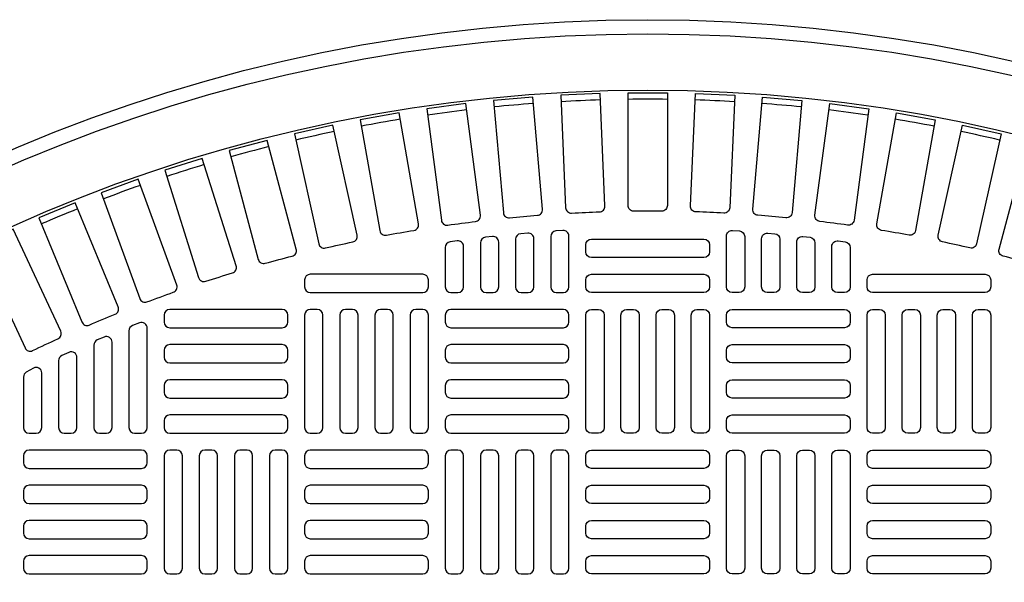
# Model space of a CAD drawing. Extents: x -169 to 7270, y -140 to 2984.
# Tile 69 of 256: x 250 to 264, y 979 to 987. Entities that reach past the tile are written whole.
import ezdxf

# ---------------------------------------------------------------- set-up
doc = ezdxf.new("R2010")
doc.units = 0
doc.header["$MEASUREMENT"] = 0
doc.layers.add('TANK-MANHOLE-COVER-40', color=2, linetype='CONTINUOUS')
doc.layers.add('TANK-MANHOLE-COVER-HATCH-40', color=252, linetype='CONTINUOUS')

msp = doc.modelspace()

# ---------------------------------------------------------------- linework, layer by layer
at = {"layer": 'TANK-MANHOLE-COVER-40', "color": 4, "linetype": 'Continuous'}
msp.add_circle((258.76906, 964.04846), 22.63902, dxfattribs=at)
at = {"layer": 'TANK-MANHOLE-COVER-40', "color": 1, "linetype": 'Continuous'}
msp.add_circle((258.76906, 964.04846), 22.44094, dxfattribs=at)
at = {"layer": 'TANK-MANHOLE-COVER-40', "color": 2, "linetype": 'Continuous'}
msp.add_circle((258.76906, 964.04846), 21.65354, dxfattribs=at)
at = {"layer": 'TANK-MANHOLE-COVER-HATCH-40', "linetype": 'Continuous'}
for points in [[(257.70254, 983.98058, -0.00491171), (258.09432, 983.99768, 0.41709369), (258.17033, 984.07981), (258.10159, 985.65408), (257.55094, 985.63004), (257.61967, 984.05577, 0.41709369), (257.70254, 983.98058)], [(258.96514, 984.00813, 0.00491171), (258.57299, 984.00813, -0.41709369), (258.49347, 984.08686), (258.49347, 985.66263), (259.04465, 985.66263), (259.04465, 984.08686, -0.41709369), (258.96514, 984.00813)], [(259.83558, 983.98058, 0.00491171), (259.4438, 983.99768, -0.41709369), (259.3678, 984.07981), (259.43653, 985.65408), (259.98719, 985.63004), (259.91845, 984.05577, -0.41709369), (259.83558, 983.98058)], [(255.9694, 983.81178, -0.00491171), (256.3582, 983.86296, 0.41709369), (256.42676, 983.9514), (256.22108, 985.51369), (255.67461, 985.44175), (255.88029, 983.87946, 0.41709369), (255.9694, 983.81178)], [(256.83413, 983.91509, -0.00491171), (257.22479, 983.94926, 0.41709369), (257.29714, 984.03463), (257.1598, 985.60441), (256.61072, 985.55637), (256.74806, 983.98659, 0.41709369), (256.83413, 983.91509)], [(260.70399, 983.91509, 0.00491171), (260.31333, 983.94926, -0.41709369), (260.24098, 984.03463), (260.37832, 985.60441), (260.9274, 985.55637), (260.79007, 983.98659, -0.41709369), (260.70399, 983.91509)], [(261.56872, 983.81178, 0.00491171), (261.17992, 983.86296, -0.41709369), (261.11137, 983.9514), (261.31705, 985.51369), (261.86351, 985.44175), (261.65783, 983.87946, -0.41709369), (261.56872, 983.81178)], [(255.11, 983.67085, -0.00491171), (255.4962, 983.73894, 0.41709369), (255.56083, 983.83029), (255.2872, 985.38212), (254.7444, 985.28641), (255.01803, 983.73458, 0.41709369), (255.11, 983.67085)], [(262.42812, 983.67085, 0.00491171), (262.04192, 983.73894, -0.41709369), (261.97729, 983.83029), (262.25092, 985.38212), (262.79373, 985.28641), (262.5201, 983.73458, -0.41709369), (262.42812, 983.67085)], [(254.25757, 983.49257, -0.00491171), (254.64043, 983.57744, 0.41709369), (254.70102, 983.67152), (254.35996, 985.20994), (253.82184, 985.09064), (254.1629, 983.55223, 0.41709369), (254.25757, 983.49257)], [(263.28055, 983.49257, 0.00491171), (262.8977, 983.57744, -0.41709369), (262.83711, 983.67152), (263.17817, 985.20994), (263.71628, 985.09064), (263.37522, 983.55223, -0.41709369), (263.28055, 983.49257)], [(253.41372, 983.27727, -0.00491171), (253.79252, 983.37877, 0.41709369), (253.84894, 983.4754), (253.4411, 984.99748), (252.9087, 984.85482), (253.31654, 983.33274, 0.41709369), (253.41372, 983.27727)], [(264.1244, 983.27727, 0.00491171), (263.74561, 983.37877, -0.41709369), (263.68918, 983.4754), (264.09702, 984.99748), (264.62942, 984.85482), (264.22158, 983.33274, -0.41709369), (264.1244, 983.27727)], [(252.58007, 983.02537, -0.00491171), (252.95408, 983.1433, 0.41709369), (253.00623, 983.2423), (252.53239, 984.74514), (252.00672, 984.57939), (252.48056, 983.07655, 0.41709369), (252.58007, 983.02537)], [(251.7582, 982.73735, -0.00491171), (252.12671, 982.87148, 0.41709369), (252.1745, 982.97266), (251.63555, 984.4534), (251.11761, 984.26488), (251.65655, 982.78414, 0.41709369), (251.7582, 982.73735)], [(250.94968, 982.41375, -0.00491171), (251.31198, 982.56382, 0.41709369), (251.35531, 982.667), (250.75229, 984.12282), (250.24306, 983.91189), (250.84608, 982.45607, 0.41709369), (250.94968, 982.41375)], [(250.15604, 982.0552, -0.00491171), (250.51145, 982.22093, 0.41709369), (250.55024, 982.32589), (249.88429, 983.75402), (249.38475, 983.52109), (250.0507, 982.09295, 0.41709369), (250.15604, 982.0552)]]:
    msp.add_lwpolyline(points, format="xyb", dxfattribs=at)
for points in [[(257.09583, 982.86736, 0.41421356), (257.17457, 982.9461), (257.17457, 983.62237, 0.44006189), (257.08896, 983.70081), (256.99053, 983.69218, 0.3888292), (256.91867, 983.61374), (256.91867, 982.9461), (256.91867, 982.9461, 0.41421356), (256.99741, 982.86736), (257.09583, 982.86736)], [(257.58796, 982.86736, 0.41421356), (257.6667, 982.9461), (257.6667, 983.65823, 0.43261554), (257.58305, 983.73681), (257.48462, 983.73066, 0.39604796), (257.41079, 983.65208), (257.41079, 982.9461), (257.41079, 982.9461, 0.41421356), (257.48953, 982.86736), (257.58796, 982.86736)], [(259.95016, 982.86736, -0.41421356), (259.87142, 982.9461), (259.87142, 983.65823, -0.43261554), (259.95508, 983.73681), (260.0535, 983.73066, -0.39604796), (260.12733, 983.65208), (260.12733, 982.9461), (260.12733, 982.9461, -0.41421356), (260.04859, 982.86736), (259.95016, 982.86736)], [(260.44229, 982.86736, -0.41421356), (260.36355, 982.9461), (260.36355, 983.62237, -0.44006189), (260.44917, 983.70081), (260.54759, 983.69218, -0.3888292), (260.61946, 983.61374), (260.61946, 982.9461), (260.61946, 982.9461, -0.41421356), (260.54072, 982.86736), (260.44229, 982.86736)], [(256.11158, 982.86736, 0.41421356), (256.19032, 982.9461), (256.19032, 983.51317, 0.45513358), (256.10078, 983.59117), (256.00235, 983.57753, 0.37444426), (255.93442, 983.49954), (255.93442, 982.9461), (255.93442, 982.9461, 0.41421356), (256.01316, 982.86736), (256.11158, 982.86736)], [(256.60371, 982.86736, 0.41421356), (256.68245, 982.9461), (256.68245, 983.57405, 0.44756586), (256.59487, 983.65229), (256.49644, 983.64117, 0.38162971), (256.42654, 983.56293), (256.42654, 982.9461), (256.42654, 982.9461, 0.41421356), (256.50528, 982.86736), (256.60371, 982.86736)], [(257.90292, 983.53665, -0.41421356), (257.98166, 983.61539), (259.55646, 983.61539, -0.41421356), (259.6352, 983.53665), (259.6352, 983.43823, -0.41421356), (259.55646, 983.35948), (257.98166, 983.35948, -0.41421356), (257.90292, 983.43823)], [(260.93442, 982.86736, -0.41421356), (260.85568, 982.9461), (260.85568, 983.57405, -0.44756586), (260.94326, 983.65229), (261.04168, 983.64117, -0.38162971), (261.11158, 983.56293), (261.11158, 982.9461), (261.11158, 982.9461, -0.41421356), (261.03284, 982.86736), (260.93442, 982.86736)], [(261.42654, 982.86736, -0.41421356), (261.3478, 982.9461), (261.3478, 983.51317, -0.45513358), (261.43735, 983.59117), (261.53577, 983.57753, -0.37444426), (261.60371, 983.49954), (261.60371, 982.9461), (261.60371, 982.9461, -0.41421356), (261.52497, 982.86736), (261.42654, 982.86736)], [(255.6982, 983.04452, 0.41421356), (255.61946, 983.12326), (254.04465, 983.12326, 0.41421356), (253.96591, 983.04452), (253.96591, 982.9461, 0.41421356), (254.04465, 982.86736), (255.61946, 982.86736, 0.41421356), (255.6982, 982.9461)], [(257.90292, 983.04452, -0.41421356), (257.98166, 983.12326), (259.55646, 983.12326, -0.41421356), (259.6352, 983.04452), (259.6352, 982.9461, -0.41421356), (259.55646, 982.86736), (257.98166, 982.86736, -0.41421356), (257.90292, 982.9461)], [(261.83993, 983.04452, -0.41421356), (261.91867, 983.12326), (263.49347, 983.12326, -0.41421356), (263.57221, 983.04452), (263.57221, 982.9461, -0.41421356), (263.49347, 982.86736), (261.91867, 982.86736, -0.41421356), (261.83993, 982.9461)], [(251.68245, 980.89886, 0.41421356), (251.76119, 980.9776), (251.76119, 982.37096, 0.52729524), (251.65396, 982.44437), (251.55554, 982.40617, 0.30950451), (251.50528, 982.33276), (251.50528, 980.9776), (251.50528, 980.9776, 0.41421356), (251.58402, 980.89886), (251.68245, 980.89886)], [(251.19032, 980.89886, 0.41421356), (251.26906, 980.9776), (251.26906, 982.17293, 0.53592322), (251.15987, 982.24554), (251.06145, 982.20426, 0.30214843), (251.01316, 982.13165), (251.01316, 980.9776), (251.01316, 980.9776, 0.41421356), (251.0919, 980.89886), (251.19032, 980.89886)], [(250.6982, 980.89886, 0.41421356), (250.77694, 980.9776), (250.77694, 981.95919, 0.54471323), (250.66578, 982.03095), (250.56735, 981.98648, 0.2947387), (250.52103, 981.91473), (250.52103, 980.9776), (250.52103, 980.9776, 0.41421356), (250.59977, 980.89886), (250.6982, 980.89886)], [(250.0289, 981.68525), (250.0289, 980.9776), (250.0289, 980.9776, 0.41421356), (250.10765, 980.89886), (250.20607, 980.89886), (250.20607, 980.89886, 0.41421356), (250.28481, 980.9776), (250.28481, 981.74208, 0.57735027), (250.1667, 981.81027), (250.06827, 981.75344, 0.26794919)]]:
    msp.add_lwpolyline(points, format="xyb", close=True, dxfattribs=at)
at = {"layer": 'TANK-MANHOLE-COVER-HATCH-40', "linetype": 'Continuous', "flags": 128}
for points in [[(251.99741, 982.45397, 0.41421356), (252.07615, 982.37523), (253.65095, 982.37523, 0.41421356), (253.72969, 982.45397), (253.72969, 982.5524, 0.41421356), (253.65095, 982.63114), (252.07615, 982.63114, 0.41421356), (251.99741, 982.5524)], [(254.14308, 980.89886, 0.41421356), (254.22182, 980.9776), (254.22182, 982.5524, 0.41421356), (254.14308, 982.63114), (254.04465, 982.63114, 0.41421356), (253.96591, 982.5524), (253.96591, 980.9776, 0.41421356), (254.04465, 980.89886)], [(254.6352, 980.89886, 0.41421356), (254.71394, 980.9776), (254.71394, 982.5524, 0.41421356), (254.6352, 982.63114), (254.53678, 982.63114, 0.41421356), (254.45804, 982.5524), (254.45804, 980.9776, 0.41421356), (254.53678, 980.89886)], [(255.12733, 980.89886, 0.41421356), (255.20607, 980.9776), (255.20607, 982.5524, 0.41421356), (255.12733, 982.63114), (255.0289, 982.63114, 0.41421356), (254.95016, 982.5524), (254.95016, 980.9776, 0.41421356), (255.0289, 980.89886)], [(255.61946, 980.89886, 0.41421356), (255.6982, 980.9776), (255.6982, 982.5524, 0.41421356), (255.61946, 982.63114), (255.52103, 982.63114, 0.41421356), (255.44229, 982.5524), (255.44229, 980.9776, 0.41421356), (255.52103, 980.89886)], [(255.93442, 982.45397, 0.41421356), (256.01316, 982.37523), (257.58796, 982.37523, 0.41421356), (257.6667, 982.45397), (257.6667, 982.5524, 0.41421356), (257.58796, 982.63114), (256.01316, 982.63114, 0.41421356), (255.93442, 982.5524)], [(257.98166, 980.89886, -0.41421356), (257.90292, 980.9776), (257.90292, 982.5524, -0.41421356), (257.98166, 982.63114), (258.08009, 982.63114, -0.41421356), (258.15883, 982.5524), (258.15883, 980.9776, -0.41421356), (258.08009, 980.89886)], [(258.47379, 980.89886, -0.41421356), (258.39505, 980.9776), (258.39505, 982.5524, -0.41421356), (258.47379, 982.63114), (258.57221, 982.63114, -0.41421356), (258.65095, 982.5524), (258.65095, 980.9776, -0.41421356), (258.57221, 980.89886)], [(258.96591, 980.89886, -0.41421356), (258.88717, 980.9776), (258.88717, 982.5524, -0.41421356), (258.96591, 982.63114), (259.06434, 982.63114, -0.41421356), (259.14308, 982.5524), (259.14308, 980.9776, -0.41421356), (259.06434, 980.89886)], [(259.45804, 980.89886, -0.41421356), (259.3793, 980.9776), (259.3793, 982.5524, -0.41421356), (259.45804, 982.63114), (259.55646, 982.63114, -0.41421356), (259.6352, 982.5524), (259.6352, 980.9776, -0.41421356), (259.55646, 980.89886)], [(261.60371, 982.45397, -0.41421356), (261.52497, 982.37523), (259.95016, 982.37523, -0.41421356), (259.87142, 982.45397), (259.87142, 982.5524, -0.41421356), (259.95016, 982.63114), (261.52497, 982.63114, -0.41421356), (261.60371, 982.5524)], [(261.91867, 980.89886, -0.41421356), (261.83993, 980.9776), (261.83993, 982.5524, -0.41421356), (261.91867, 982.63114), (262.01709, 982.63114, -0.41421356), (262.09583, 982.5524), (262.09583, 980.9776, -0.41421356), (262.01709, 980.89886)], [(262.41079, 980.89886, -0.41421356), (262.33205, 980.9776), (262.33205, 982.5524, -0.41421356), (262.41079, 982.63114), (262.50922, 982.63114, -0.41421356), (262.58796, 982.5524), (262.58796, 980.9776, -0.41421356), (262.50922, 980.89886)], [(262.90292, 980.89886, -0.41421356), (262.82418, 980.9776), (262.82418, 982.5524, -0.41421356), (262.90292, 982.63114), (263.00135, 982.63114, -0.41421356), (263.08009, 982.5524), (263.08009, 980.9776, -0.41421356), (263.00135, 980.89886)], [(263.39505, 980.89886, -0.41421356), (263.31631, 980.9776), (263.31631, 982.5524, -0.41421356), (263.39505, 982.63114), (263.49347, 982.63114, -0.41421356), (263.57221, 982.5524), (263.57221, 980.9776, -0.41421356), (263.49347, 980.89886)], [(251.99741, 981.96185, 0.41421356), (252.07615, 981.88311), (253.65095, 981.88311, 0.41421356), (253.72969, 981.96185), (253.72969, 982.06027, 0.41421356), (253.65095, 982.13901), (252.07615, 982.13901, 0.41421356), (251.99741, 982.06027)], [(255.93442, 981.96185, 0.41421356), (256.01316, 981.88311), (257.58796, 981.88311, 0.41421356), (257.6667, 981.96185), (257.6667, 982.06027, 0.41421356), (257.58796, 982.13901), (256.01316, 982.13901, 0.41421356), (255.93442, 982.06027)], [(261.60371, 981.96185, -0.41421356), (261.52497, 981.88311), (259.95016, 981.88311, -0.41421356), (259.87142, 981.96185), (259.87142, 982.06027, -0.41421356), (259.95016, 982.13901), (261.52497, 982.13901, -0.41421356), (261.60371, 982.06027)], [(251.99741, 981.46972, 0.41421356), (252.07615, 981.39098), (253.65095, 981.39098, 0.41421356), (253.72969, 981.46972), (253.72969, 981.56815, 0.41421356), (253.65095, 981.64689), (252.07615, 981.64689, 0.41421356), (251.99741, 981.56815)], [(255.93442, 981.46972, 0.41421356), (256.01316, 981.39098), (257.58796, 981.39098, 0.41421356), (257.6667, 981.46972), (257.6667, 981.56815, 0.41421356), (257.58796, 981.64689), (256.01316, 981.64689, 0.41421356), (255.93442, 981.56815)], [(261.60371, 981.46972, -0.41421356), (261.52497, 981.39098), (259.95016, 981.39098, -0.41421356), (259.87142, 981.46972), (259.87142, 981.56815, -0.41421356), (259.95016, 981.64689), (261.52497, 981.64689, -0.41421356), (261.60371, 981.56815)], [(251.99741, 980.9776, 0.41421356), (252.07615, 980.89886), (253.65095, 980.89886, 0.41421356), (253.72969, 980.9776), (253.72969, 981.07602, 0.41421356), (253.65095, 981.15476), (252.07615, 981.15476, 0.41421356), (251.99741, 981.07602)], [(255.93442, 980.9776, 0.41421356), (256.01316, 980.89886), (257.58796, 980.89886, 0.41421356), (257.6667, 980.9776), (257.6667, 981.07602, 0.41421356), (257.58796, 981.15476), (256.01316, 981.15476, 0.41421356), (255.93442, 981.07602)], [(261.60371, 980.9776, -0.41421356), (261.52497, 980.89886), (259.95016, 980.89886, -0.41421356), (259.87142, 980.9776), (259.87142, 981.07602, -0.41421356), (259.95016, 981.15476), (261.52497, 981.15476, -0.41421356), (261.60371, 981.07602)], [(251.76119, 980.58389, 0.41421356), (251.68245, 980.66263), (250.10765, 980.66263, 0.41421356), (250.0289, 980.58389), (250.0289, 980.48547, 0.41421356), (250.10765, 980.40673), (251.68245, 980.40673, 0.41421356), (251.76119, 980.48547)], [(252.17457, 978.93035, 0.41421356), (252.25331, 979.00909), (252.25331, 980.58389, 0.41421356), (252.17457, 980.66263), (252.07615, 980.66263, 0.41421356), (251.99741, 980.58389), (251.99741, 979.00909, 0.41421356), (252.07615, 978.93035)], [(252.6667, 978.93035, 0.41421356), (252.74544, 979.00909), (252.74544, 980.58389, 0.41421356), (252.6667, 980.66263), (252.56827, 980.66263, 0.41421356), (252.48953, 980.58389), (252.48953, 979.00909, 0.41421356), (252.56827, 978.93035)], [(253.15883, 978.93035, 0.41421356), (253.23757, 979.00909), (253.23757, 980.58389, 0.41421356), (253.15883, 980.66263), (253.0604, 980.66263, 0.41421356), (252.98166, 980.58389), (252.98166, 979.00909, 0.41421356), (253.0604, 978.93035)], [(253.65095, 978.93035, 0.41421356), (253.72969, 979.00909), (253.72969, 980.58389, 0.41421356), (253.65095, 980.66263), (253.55253, 980.66263, 0.41421356), (253.47379, 980.58389), (253.47379, 979.00909, 0.41421356), (253.55253, 978.93035)], [(255.6982, 980.58389, 0.41421356), (255.61946, 980.66263), (254.04465, 980.66263, 0.41421356), (253.96591, 980.58389), (253.96591, 980.48547, 0.41421356), (254.04465, 980.40673), (255.61946, 980.40673, 0.41421356), (255.6982, 980.48547)], [(256.11158, 978.93035, 0.41421356), (256.19032, 979.00909), (256.19032, 980.58389, 0.41421356), (256.11158, 980.66263), (256.01316, 980.66263, 0.41421356), (255.93442, 980.58389), (255.93442, 979.00909, 0.41421356), (256.01316, 978.93035)], [(256.60371, 978.93035, 0.41421356), (256.68245, 979.00909), (256.68245, 980.58389, 0.41421356), (256.60371, 980.66263), (256.50528, 980.66263, 0.41421356), (256.42654, 980.58389), (256.42654, 979.00909, 0.41421356), (256.50528, 978.93035)], [(257.09583, 978.93035, 0.41421356), (257.17457, 979.00909), (257.17457, 980.58389, 0.41421356), (257.09583, 980.66263), (256.99741, 980.66263, 0.41421356), (256.91867, 980.58389), (256.91867, 979.00909, 0.41421356), (256.99741, 978.93035)], [(257.58796, 978.93035, 0.41421356), (257.6667, 979.00909), (257.6667, 980.58389, 0.41421356), (257.58796, 980.66263), (257.48953, 980.66263, 0.41421356), (257.41079, 980.58389), (257.41079, 979.00909, 0.41421356), (257.48953, 978.93035)], [(257.90292, 980.58389, -0.41421356), (257.98166, 980.66263), (259.55646, 980.66263, -0.41421356), (259.6352, 980.58389), (259.6352, 980.48547, -0.41421356), (259.55646, 980.40673), (257.98166, 980.40673, -0.41421356), (257.90292, 980.48547)], [(259.95016, 978.93035, -0.41421356), (259.87142, 979.00909), (259.87142, 980.58389, -0.41421356), (259.95016, 980.66263), (260.04859, 980.66263, -0.41421356), (260.12733, 980.58389), (260.12733, 979.00909, -0.41421356), (260.04859, 978.93035)], [(260.44229, 978.93035, -0.41421356), (260.36355, 979.00909), (260.36355, 980.58389, -0.41421356), (260.44229, 980.66263), (260.54072, 980.66263, -0.41421356), (260.61946, 980.58389), (260.61946, 979.00909, -0.41421356), (260.54072, 978.93035)], [(260.93442, 978.93035, -0.41421356), (260.85568, 979.00909), (260.85568, 980.58389, -0.41421356), (260.93442, 980.66263), (261.03284, 980.66263, -0.41421356), (261.11158, 980.58389), (261.11158, 979.00909, -0.41421356), (261.03284, 978.93035)], [(261.42654, 978.93035, -0.41421356), (261.3478, 979.00909), (261.3478, 980.58389, -0.41421356), (261.42654, 980.66263), (261.52497, 980.66263, -0.41421356), (261.60371, 980.58389), (261.60371, 979.00909, -0.41421356), (261.52497, 978.93035)], [(261.83993, 980.58389, -0.41421356), (261.91867, 980.66263), (263.49347, 980.66263, -0.41421356), (263.57221, 980.58389), (263.57221, 980.48547, -0.41421356), (263.49347, 980.40673), (261.91867, 980.40673, -0.41421356), (261.83993, 980.48547)], [(251.76119, 980.09177, 0.41421356), (251.68245, 980.17051), (250.10765, 980.17051, 0.41421356), (250.0289, 980.09177), (250.0289, 979.99334, 0.41421356), (250.10765, 979.9146), (251.68245, 979.9146, 0.41421356), (251.76119, 979.99334)], [(255.6982, 980.09177, 0.41421356), (255.61946, 980.17051), (254.04465, 980.17051, 0.41421356), (253.96591, 980.09177), (253.96591, 979.99334, 0.41421356), (254.04465, 979.9146), (255.61946, 979.9146, 0.41421356), (255.6982, 979.99334)], [(257.90292, 980.09177, -0.41421356), (257.98166, 980.17051), (259.55646, 980.17051, -0.41421356), (259.6352, 980.09177), (259.6352, 979.99334, -0.41421356), (259.55646, 979.9146), (257.98166, 979.9146, -0.41421356), (257.90292, 979.99334)], [(261.83993, 980.09177, -0.41421356), (261.91867, 980.17051), (263.49347, 980.17051, -0.41421356), (263.57221, 980.09177), (263.57221, 979.99334, -0.41421356), (263.49347, 979.9146), (261.91867, 979.9146, -0.41421356), (261.83993, 979.99334)], [(251.76119, 979.59964, 0.41421356), (251.68245, 979.67838), (250.10765, 979.67838, 0.41421356), (250.0289, 979.59964), (250.0289, 979.50122, 0.41421356), (250.10765, 979.42248), (251.68245, 979.42248, 0.41421356), (251.76119, 979.50122)], [(255.6982, 979.59964, 0.41421356), (255.61946, 979.67838), (254.04465, 979.67838, 0.41421356), (253.96591, 979.59964), (253.96591, 979.50122, 0.41421356), (254.04465, 979.42248), (255.61946, 979.42248, 0.41421356), (255.6982, 979.50122)], [(257.90292, 979.59964, -0.41421356), (257.98166, 979.67838), (259.55646, 979.67838, -0.41421356), (259.6352, 979.59964), (259.6352, 979.50122, -0.41421356), (259.55646, 979.42248), (257.98166, 979.42248, -0.41421356), (257.90292, 979.50122)], [(261.83993, 979.59964, -0.41421356), (261.91867, 979.67838), (263.49347, 979.67838, -0.41421356), (263.57221, 979.59964), (263.57221, 979.50122, -0.41421356), (263.49347, 979.42248), (261.91867, 979.42248, -0.41421356), (261.83993, 979.50122)], [(251.76119, 979.10752, 0.41421356), (251.68245, 979.18626), (250.10765, 979.18626, 0.41421356), (250.0289, 979.10752), (250.0289, 979.00909, 0.41421356), (250.10765, 978.93035), (251.68245, 978.93035, 0.41421356), (251.76119, 979.00909)], [(255.6982, 979.10752, 0.41421356), (255.61946, 979.18626), (254.04465, 979.18626, 0.41421356), (253.96591, 979.10752), (253.96591, 979.00909, 0.41421356), (254.04465, 978.93035), (255.61946, 978.93035, 0.41421356), (255.6982, 979.00909)], [(257.90292, 979.10752, -0.41421356), (257.98166, 979.18626), (259.55646, 979.18626, -0.41421356), (259.6352, 979.10752), (259.6352, 979.00909, -0.41421356), (259.55646, 978.93035), (257.98166, 978.93035, -0.41421356), (257.90292, 979.00909)], [(261.83993, 979.10752, -0.41421356), (261.91867, 979.18626), (263.49347, 979.18626, -0.41421356), (263.57221, 979.10752), (263.57221, 979.00909, -0.41421356), (263.49347, 978.93035), (261.91867, 978.93035, -0.41421356), (261.83993, 979.00909)]]:
    msp.add_lwpolyline(points, format="xyb", close=True, dxfattribs=at)
at = {"layer": 'TANK-MANHOLE-COVER-HATCH-40', "linetype": 'Continuous'}
for start, end in [(94.266426, 95.733574), (91.766426, 93.233574), (89.266426, 90.733574), (86.766426, 88.233574), (84.266426, 85.733574), (96.766426, 98.233574), (81.766426, 83.233574), (99.266426, 100.733574), (79.266426, 80.733574), (101.766426, 103.233574), (76.766426, 78.233574), (104.266426, 105.733574), (106.766426, 108.233574), (109.266426, 110.733574), (111.766426, 113.233574)]:
    msp.add_arc((258.76906, 964.04846), 21.52559, start, end, dxfattribs=at)

doc.saveas('drawing.dxf')
